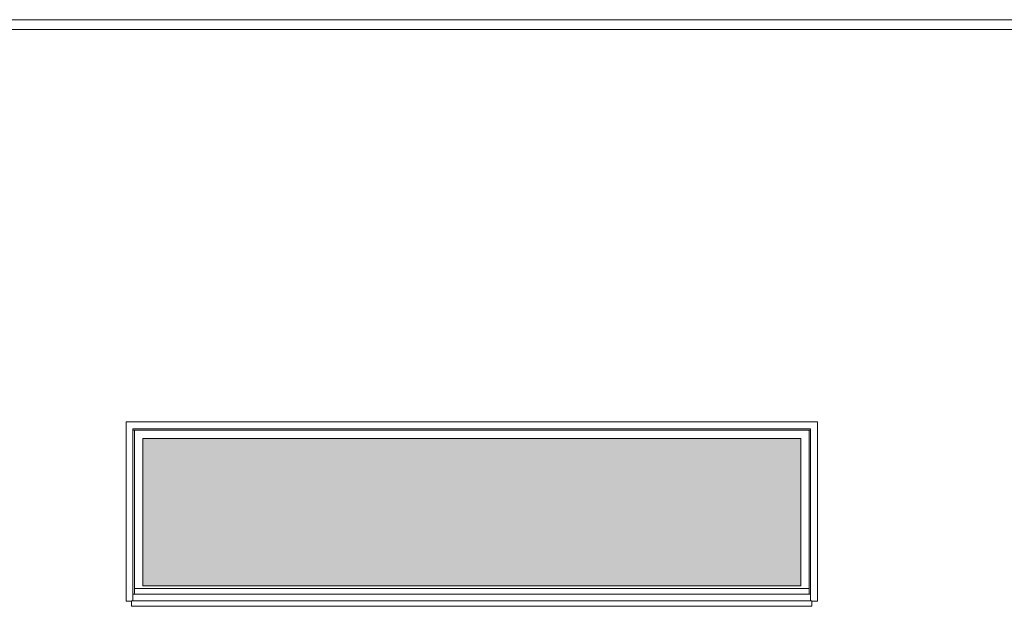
# Model space of a CAD drawing. Header units: millimetres. Extents: x 15166 to 94641, y -300 to 6935.
# Tile 12 of 32: x 35329 to 42422, y 2713 to 6935. Entities that reach past the tile are written whole.
import ezdxf

# ---------------------------------------------------------------- set-up
doc = ezdxf.new("R2010")
doc.units = ezdxf.units.MM
doc.header["$MEASUREMENT"] = 0
for name, color, linetype in [('Métal _ Finitions.Charp_Couv_Bard_Méta', 7, 'Continuous'), ('Nouveau_Fenêtres ARCHICAD', 7, 'Continuous'), ('Nouveau_Portes ARCHICAD', 7, 'Continuous')]:
    doc.layers.add(name, color=color, linetype=linetype)

# ---------------------------------------------------------------- blocks, each defined once
blk = doc.blocks.new('Élément de coupe_5')
at = {"layer": 'Métal _ Finitions.Charp_Couv_Bard_Méta', "color": 7, "linetype": 'Continuous', "lineweight": 15}
for p, q in [((17299.3, 6935), (88871.3, 6935)), ((17399.3, 6865), (88771.3, 6865))]:
    blk.add_line(p, q, dxfattribs=at)
blk = doc.blocks.new('Élément de coupe_30')
at = {"layer": 'Nouveau_Portes ARCHICAD', "color": 7, "linetype": 'Continuous', "lineweight": 15}
for p, q in [((36914.3, 2860), (36914.3, 2860.1)), ((36916.3, 2860), (36916.3, 2860.1)), ((36923.8, 2860), (36923.8, 2860.1)), ((36932.1, 2860), (36932.1, 2860.1)), ((36939.3, 2860), (36939.3, 2860.1)), ((36942.3, 2860), (36942.3, 2860.1)), ((40228.3, 2860), (40228.3, 2860.1)), ((40231.3, 2860), (40231.3, 2860.1)), ((40238.6, 2860), (40238.6, 2860.1)), ((40246.9, 2860), (40246.9, 2860.1)), ((40254.3, 2860), (40254.3, 2860.1)), ((40256.3, 2860), (40256.3, 2860.1))]:
    blk.add_line(p, q, dxfattribs=at)
at = {"layer": 'Nouveau_Portes ARCHICAD', "color": 30, "linetype": 'Continuous', "lineweight": 15, "true_color": 0xff6600}
for p, q in [((36962.3, 2860.1), (36962.3, 2860)), ((37036.3, 2860.1), (37036.3, 2860)), ((40134.3, 2860), (40134.3, 2860.1)), ((40208.3, 2860), (40208.3, 2860.1))]:
    blk.add_line(p, q, dxfattribs=at)
blk = doc.blocks.new('Élément de coupe_36')
at = {"layer": 'Nouveau_Fenêtres ARCHICAD', "color": 7, "linetype": 'Continuous', "lineweight": 15}
blk.add_line((41025.3, 2800), (36145.3, 2800), dxfattribs=at)
blk = doc.blocks.new('Élément de coupe_39')
at = {"layer": 'Nouveau_Fenêtres ARCHICAD', "linetype": 'Continuous', "lineweight": 0, "true_color": 0xbbbbbb}
blk.add_hatch(color=9, dxfattribs=at).paths.add_polyline_path([(36215.3, 2860.1), (40955.3, 2860.1), (40955.3, 3920), (36215.3, 3920)])
at = {"layer": 'Nouveau_Fenêtres ARCHICAD', "linetype": 'Continuous', "lineweight": 0, "true_color": 0x9b9b9b}
blk.add_hatch(color=253, dxfattribs=at).paths.add_polyline_path([(36215.3, 3920), (36215.3, 2860.1), (36263.3, 2860.1), (36263.3, 3873.2), (40955.3, 3873.2), (40955.3, 3920)])
at = {"layer": 'Nouveau_Fenêtres ARCHICAD', "color": 21, "linetype": 'Continuous', "lineweight": 15, "true_color": 0xff9954}
for p, q in [((36095.3, 2750), (36095.3, 4040)), ((36095.3, 4040), (41075.3, 4040)), ((41025.3, 3990), (36145.3, 3990)), ((36145.3, 3990), (36145.3, 2752.8)), ((36145.3, 3980), (36155.3, 3980)), ((36155.3, 2800), (36155.3, 3980)), ((36155.3, 3980), (41015.3, 3980)), ((41015.3, 3980), (41025.3, 3980)), ((41015.3, 2800), (41015.3, 3980)), ((41025.3, 2752.8), (41025.3, 3990)), ((41075.3, 4040), (41075.3, 2750)), ((40955.3, 3920), (36215.3, 3920)), ((36215.3, 3920), (36215.3, 2860)), ((40955.3, 2860), (40955.3, 3920)), ((36155.3, 2840), (41015.3, 2840)), ((40955.3, 2860.1), (36215.3, 2860.1)), ((36215.3, 2860), (40955.3, 2860)), ((36135.3, 2750), (36095.3, 2750)), ((36135.3, 2752.8), (41035.3, 2752.8)), ((36135.3, 2752.8), (36135.3, 2750)), ((36135.3, 2712.8), (36135.3, 2750)), ((36135.3, 2712.8), (41035.3, 2712.8)), ((41035.3, 2750), (41035.3, 2752.8)), ((41035.3, 2712.8), (41035.3, 2750)), ((41075.3, 2750), (41035.3, 2750))]:
    blk.add_line(p, q, dxfattribs=at)

msp = doc.modelspace()

# ---------------------------------------------------------------- block references
at = {"layer": 'Métal _ Finitions.Charp_Couv_Bard_Méta', "lineweight": 0}
msp.add_blockref('Élément de coupe_5', (0, 0), dxfattribs=at)
at = {"layer": 'Nouveau_Fenêtres ARCHICAD', "lineweight": 0}
for name in ['Élément de coupe_39', 'Élément de coupe_36']:
    msp.add_blockref(name, (0, 0), dxfattribs=at)
at = {"layer": 'Nouveau_Portes ARCHICAD', "lineweight": 0}
msp.add_blockref('Élément de coupe_30', (0, 0), dxfattribs=at)

doc.saveas('drawing.dxf')
